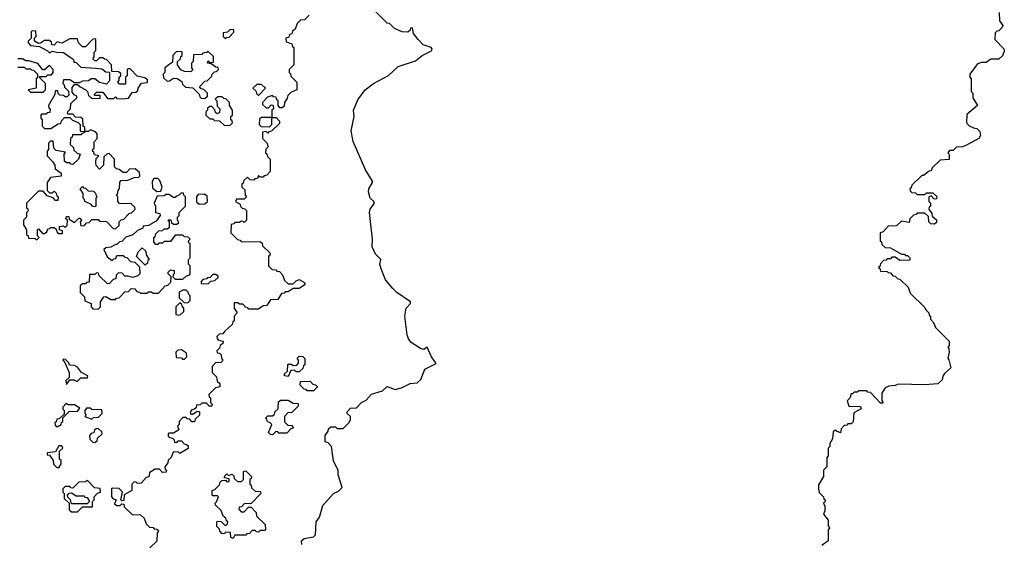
# Model space of a CAD drawing. Extents: x 2106670 to 2323771, y 35271 to 224896.
# Tile 217 of 256: x 2310856 to 2317120, y 51755 to 55082. Entities that reach past the tile are written whole.
import ezdxf

# ---------------------------------------------------------------- set-up
doc = ezdxf.new("R2010")
doc.units = 0

msp = doc.modelspace()

# ---------------------------------------------------------------- linework, layer by layer
at = {"layer": '0CON20XD'}
for points in [[(2313477, 54883), (2313480, 54895), (2313473.3, 54905), (2313422.6, 54922.6), (2313392, 54955), (2313362.5, 54995), (2313355, 55030), (2313341.7, 55028.3), (2313340, 55015), (2313325, 55003.3), (2313290, 55005), (2313240, 55025), (2313208.3, 55058.3), (2313195, 55060), (2313110, 55145)], [(2317088.3, 55128.3), (2317090, 55075), (2317110, 55045), (2317105, 55030), (2317085, 55010), (2317071.7, 55008.3), (2317061.7, 54998.3), (2317060, 54955), (2317120, 54895), (2317120, 54875), (2317111.7, 54868.3), (2317110, 54855), (2317085, 54830), (2317035, 54830), (2317005, 54810), (2316975, 54810), (2316950, 54800), (2316900, 54735), (2316900, 54715), (2316910, 54705), (2316910, 54625), (2316920, 54615), (2316920, 54585), (2316950, 54535), (2316881.7, 54478.3), (2316880, 54425), (2316896.4, 54406.4), (2316925, 54392.5), (2316945, 54390), (2316965, 54370), (2316967.5, 54345), (2316957.5, 54325), (2316875, 54280), (2316855, 54272.5), (2316815, 54270), (2316795, 54250), (2316771.7, 54248.3), (2316760, 54235), (2316770, 54225), (2316768.3, 54191.7), (2316711.7, 54188.3), (2316661.7, 54138.3), (2316655, 54120), (2316641.7, 54118.3), (2316605, 54090), (2316595, 54090), (2316531.7, 54028.3), (2316528.3, 54011.7), (2316520, 54005), (2316521.7, 53991.7), (2316531.7, 53981.7), (2316555, 53980), (2316565, 53970), (2316615, 53970), (2316625, 53980), (2316665, 53980), (2316688.3, 53958.3), (2316690, 53945), (2316685, 53940), (2316671.7, 53941.7), (2316655, 53960), (2316640, 53955), (2316640, 53925), (2316650, 53915), (2316650, 53895), (2316641.7, 53888.3), (2316640, 53875), (2316658.3, 53848.3), (2316661.7, 53831.7), (2316688.3, 53808.3), (2316688.3, 53791.7), (2316675, 53780), (2316651.7, 53781.7), (2316640, 53795), (2316638.3, 53828.3), (2316615, 53850), (2316565, 53850), (2316558.3, 53841.7), (2316541.7, 53838.3), (2316520, 53815)], [(2312698.3, 55111.7), (2312668.3, 55081.7), (2312641.7, 55078.3), (2312621.7, 55058.3), (2312608.3, 55021.7), (2312591.7, 55008.3), (2312588.3, 54991.7), (2312571.7, 54988.3), (2312568.3, 54971.7), (2312550, 54965), (2312551.7, 54941.7), (2312588.3, 54928.3), (2312591.7, 54911.7), (2312600, 54905), (2312600, 54795), (2312570, 54765), (2312570, 54745), (2312578.3, 54738.3), (2312581.7, 54721.7), (2312620, 54685), (2312620, 54635), (2312581.7, 54618.3), (2312561.7, 54598.3), (2312558.3, 54581.7), (2312540, 54555), (2312538.3, 54531.7), (2312525, 54520), (2312511.7, 54521.7), (2312500, 54535), (2312500, 54565), (2312491.7, 54571.7), (2312488.3, 54588.3), (2312471.7, 54591.7), (2312465, 54600), (2312431.7, 54588.3), (2312400, 54555), (2312401.7, 54541.7), (2312425, 54520), (2312438.3, 54521.7), (2312455, 54540), (2312468.3, 54538.3), (2312470, 54515), (2312460, 54505), (2312460, 54460), (2312488.3, 54458.3), (2312510, 54435), (2312508.3, 54421.7), (2312458.3, 54371.7), (2312441.7, 54368.3), (2312435, 54360), (2312425, 54370), (2312400, 54365), (2312400, 54325), (2312430, 54295), (2312431.7, 54281.7), (2312440, 54275), (2312421.7, 54258.3), (2312420, 54235), (2312428.3, 54228.3), (2312431.7, 54211.7), (2312450, 54195), (2312450, 54115), (2312428.3, 54091.7), (2312411.7, 54088.3), (2312405, 54080), (2312385, 54080), (2312375, 54090), (2312368.3, 54071.7), (2312351.7, 54068.3), (2312345, 54060), (2312321.7, 54061.7), (2312305, 54080), (2312281.7, 54058.3), (2312278.3, 54041.7), (2312270, 54035), (2312270, 54015), (2312288.3, 53998.3), (2312290, 53965), (2312300, 53955), (2312285, 53940), (2312235, 53940), (2312230, 53925), (2312258.3, 53908.3), (2312261.7, 53891.7), (2312271.7, 53881.7), (2312288.3, 53878.3), (2312298.3, 53868.3), (2312300, 53805), (2312285, 53790), (2312278.3, 53798.3), (2312265, 53800), (2312255, 53790), (2312225, 53790), (2312218.3, 53781.7), (2312201.7, 53778.3), (2312200, 53725), (2312241.7, 53681.7), (2312258.3, 53678.3), (2312265, 53670), (2312388.3, 53668.3), (2312398.3, 53658.3), (2312401.7, 53641.7), (2312450, 53595), (2312448.3, 53581.7), (2312440, 53575), (2312440, 53515), (2312461.7, 53491.7), (2312485, 53490), (2312491.7, 53481.7), (2312508.3, 53478.3), (2312528.3, 53458.3), (2312541.7, 53421.7), (2312565, 53400), (2312595, 53400), (2312615, 53420), (2312635, 53427.5), (2312668.3, 53408.3), (2312670, 53395), (2312635, 53370), (2312595, 53370), (2312565, 53350), (2312545, 53350), (2312538.3, 53341.7), (2312521.7, 53338.3), (2312498.3, 53301.7), (2312451.7, 53298.3), (2312428.3, 53261.7), (2312405, 53260), (2312375, 53240), (2312315, 53240), (2312308.3, 53248.3), (2312291.7, 53251.7), (2312275, 53270), (2312255, 53270), (2312245, 53280), (2312220, 53280), (2312220, 53245), (2312240, 53215), (2312220, 53195), (2312220, 53165), (2312211.7, 53158.3), (2312208.3, 53141.7), (2312161.7, 53098.3), (2312148.3, 53081.7), (2312125, 53080), (2312110, 53065), (2312111.7, 53051.7), (2312121.7, 53041.7), (2312150, 53035), (2312148.3, 53021.7), (2312131.7, 53008.3), (2312128.3, 52991.7), (2312110, 52975), (2312111.7, 52961.7), (2312128.3, 52958.3), (2312138.3, 52948.3), (2312140, 52925), (2312150, 52915), (2312135, 52900), (2312101.7, 52898.3), (2312080, 52875), (2312080, 52835), (2312108.3, 52808.3), (2312111.7, 52781.7), (2312130, 52765), (2312130, 52745), (2312101.7, 52738.3), (2312060, 52695), (2312061.7, 52681.7), (2312070, 52675), (2312070, 52645), (2312080, 52635), (2312078.3, 52621.7), (2312061.7, 52621.7), (2312045, 52640), (2312015, 52640), (2312005, 52630), (2311981.7, 52628.3), (2311978.3, 52611.7), (2311968.3, 52601.7), (2311951.7, 52598.3), (2311940, 52585), (2311945, 52570), (2311958.3, 52571.7), (2311985, 52590), (2312000, 52585), (2312000, 52565), (2311971.7, 52538.3), (2311968.3, 52521.7), (2311951.7, 52521.7), (2311938.3, 52538.3), (2311921.7, 52541.7), (2311915, 52550), (2311895, 52550), (2311870, 52525), (2311870, 52505), (2311860, 52495), (2311868.3, 52471.7), (2311835, 52450), (2311805, 52450), (2311800, 52445), (2311801.7, 52431.7), (2311811.7, 52421.7), (2311828.3, 52418.3), (2311838.3, 52408.3), (2311841.7, 52391.7), (2311855, 52390), (2311865, 52400), (2311885, 52400), (2311901.7, 52381.7), (2311918.3, 52378.3), (2311928.3, 52368.3), (2311928.3, 52351.7), (2311875, 52320), (2311865, 52330), (2311831.7, 52328.3), (2311820, 52295), (2311801.7, 52278.3), (2311798.3, 52261.7), (2311780, 52235), (2311781.7, 52221.7), (2311790, 52215), (2311788.3, 52201.7), (2311765, 52200), (2311745, 52220), (2311715, 52220), (2311681.7, 52198.3), (2311678.3, 52171.7), (2311661.7, 52168.3), (2311628.3, 52131.7), (2311605, 52130), (2311595, 52140), (2311581.7, 52138.3), (2311570, 52125), (2311570, 52085), (2311521.7, 52058.3), (2311518.3, 52021.7), (2311505, 52020), (2311500, 52025), (2311510, 52075), (2311488.3, 52098.3), (2311445, 52100), (2311440, 52095), (2311440, 52045), (2311451.7, 52031.7), (2311470, 52025), (2311460, 52000), (2311475, 51990), (2311495, 51990), (2311505, 52000), (2311518.3, 51998.3), (2311521.7, 51981.7), (2311571.7, 51931.7), (2311625, 51930), (2311648.3, 51908.3), (2311661.7, 51871.7), (2311681.7, 51851.7), (2311705, 51850), (2311711.7, 51841.7), (2311728.3, 51838.3), (2311740, 51825), (2311730, 51815), (2311728.3, 51761.7), (2311685, 51720)], [(2311270, 54370), (2311270, 54395), (2311260, 54405), (2311258.3, 54448.3), (2311245, 54460), (2311211.7, 54461.7), (2311195, 54480), (2311165, 54480), (2311160, 54485), (2311161.7, 54498.3), (2311180, 54515), (2311181.7, 54548.3), (2311220, 54585), (2311220, 54595), (2311203.3, 54603.3), (2311190.7, 54620.7), (2311190.7, 54649.3), (2311205, 54670), (2311225, 54670), (2311240, 54655), (2311276, 54636), (2311286.7, 54625), (2311295, 54600), (2311315, 54580), (2311368.3, 54581.7), (2311368.3, 54598.3), (2311335, 54600), (2311330, 54605), (2311345, 54620), (2311385, 54620), (2311415, 54580), (2311455, 54580), (2311465, 54590), (2311475, 54580), (2311505, 54577.5), (2311548.3, 54581.7), (2311571.7, 54618.3), (2311595, 54620), (2311608.3, 54631.7), (2311610, 54645), (2311631.7, 54678.3), (2311668.3, 54681.7), (2311668.3, 54698.3), (2311651.7, 54711.7), (2311603, 54723), (2311558.3, 54768.3), (2311545, 54770), (2311540, 54765), (2311540, 54725), (2311530, 54715), (2311528.3, 54671.7), (2311491.7, 54671.7), (2311480, 54685), (2311490, 54695), (2311490, 54715), (2311500, 54725), (2311500, 54740), (2311485, 54750), (2311441.7, 54751.7), (2311440, 54795), (2311408.3, 54828.3), (2311395, 54830), (2311385, 54840), (2311365, 54840), (2311345, 54820), (2311335, 54820), (2311321.7, 54831.7), (2311330, 54845), (2311330, 54875), (2311340, 54885), (2311340, 54955), (2311335, 54960), (2311321.7, 54958.3), (2311275, 54910), (2311255, 54910), (2311230, 54935), (2311225, 54960), (2311175, 54960), (2311125, 54932.5), (2311095, 54940), (2311075, 54920), (2311061.7, 54921.7), (2311058.3, 54938.3), (2311045, 54950), (2311015, 54950), (2310988.3, 54931.7), (2310975, 54930), (2310950, 54945), (2310950, 54965), (2310960, 54975), (2310958.3, 55008.3), (2310935, 55010), (2310930, 55005), (2310930, 54965), (2310910, 54945), (2310910, 54935), (2310925, 54917.5), (2310981.7, 54911.7), (2311033.8, 54883.8), (2311045, 54870), (2311065, 54882.5), (2311090, 54875), (2311135, 54873.8), (2311190, 54835), (2311200, 54825), (2311201.7, 54811.7), (2311215, 54810), (2311245, 54780), (2311337.5, 54772.5), (2311379.2, 54769.2), (2311405, 54750), (2311428.3, 54748.3), (2311427, 54693), (2311408.3, 54671.7), (2311365, 54682.5), (2311335, 54705.7), (2311310, 54705), (2311295, 54692.5), (2311255, 54690), (2311235, 54680), (2311205, 54680), (2311175, 54700), (2311135, 54700), (2311130, 54675), (2311138.3, 54668.3), (2311141.7, 54651.7), (2311167, 54627), (2311168.3, 54601.7), (2311158.3, 54591.7), (2311145, 54590), (2311135, 54600), (2311111.7, 54601.7), (2311101.7, 54611.7), (2311098.3, 54628.3), (2311081.7, 54628.3), (2311080, 54605), (2311040, 54535), (2311041.7, 54521.7), (2311050, 54515), (2311048.3, 54491.7), (2311031.7, 54488.3), (2311025, 54480), (2310995, 54480), (2310990, 54475), (2310990, 54455), (2311000, 54445), (2311000, 54405), (2311015, 54390), (2311055, 54390), (2311101.7, 54418.3), (2311118.3, 54421.7), (2311121.7, 54438.3), (2311141.7, 54458.3), (2311175, 54460), (2311191.7, 54441.7), (2311228.3, 54428.3), (2311240, 54415), (2311241.7, 54371.7), (2311265, 54370), (2311270, 54370)], [(2312165, 54960), (2312171.7, 54968.3), (2312188.3, 54971.7), (2312218.3, 55001.7), (2312218.3, 55018.3), (2312195, 55020), (2312178.3, 55001.7), (2312151.7, 54998.3), (2312150, 54975), (2312165, 54960)], [(2312035, 54580), (2312050, 54595), (2312050, 54615), (2312028.3, 54638.3), (2312011.7, 54641.7), (2312000, 54655), (2312035, 54690), (2312048.3, 54691.7), (2312078.3, 54721.7), (2312080, 54735), (2312095, 54750), (2312108.3, 54751.7), (2312120, 54765), (2312118.3, 54778.3), (2312105, 54780), (2312075, 54800), (2312050, 54805), (2312055, 54820), (2312065, 54810), (2312088.3, 54811.7), (2312088.3, 54848.3), (2312055, 54880), (2312047.5, 54872.5), (2312021.7, 54868.3), (2312015, 54860), (2311961.7, 54858.3), (2311960, 54815), (2311950, 54805), (2311950, 54775), (2311958.3, 54761.7), (2311945, 54750), (2311905, 54752.5), (2311881.7, 54761.7), (2311860, 54795), (2311860, 54815), (2311878.3, 54831.7), (2311881.7, 54848.3), (2311890, 54855), (2311890, 54875), (2311885, 54880), (2311851.7, 54878.3), (2311830, 54855), (2311828.3, 54811.7), (2311780, 54775), (2311780, 54745), (2311770, 54735), (2311771.7, 54711.7), (2311795, 54690), (2311808.3, 54691.7), (2311835, 54710), (2311858.3, 54708.3), (2311888.3, 54688.3), (2311891.7, 54671.7), (2311911.7, 54651.7), (2311958.3, 54648.3), (2311998.3, 54608.3), (2312001.7, 54591.7), (2312011.7, 54581.7), (2312035, 54580)], [(2312651.7, 51741.7), (2312650, 51765), (2312665, 51780), (2312725, 51790), (2312738.3, 51801.7), (2312743.3, 51885), (2312762.5, 51915), (2312785, 51990), (2312853.6, 52066.4), (2312885, 52080), (2312907.5, 52105), (2312882.5, 52185), (2312881.7, 52211.7), (2312853, 52273), (2312840, 52365), (2312818.3, 52388.3), (2312800, 52395), (2312800, 52435), (2312818.3, 52461.7), (2312821.7, 52478.3), (2312835, 52490), (2312865, 52490), (2312875, 52480), (2312915, 52480), (2312950, 52515), (2312960, 52535), (2312960, 52555), (2312940, 52575), (2312940, 52585), (2312961.7, 52608.3), (2312998.3, 52611.7), (2313030, 52645), (2313060, 52660), (2313095, 52697.5), (2313165, 52720), (2313193, 52747), (2313245, 52727.5), (2313285, 52737.5), (2313340, 52765), (2313385, 52770), (2313408.3, 52791.7), (2313433.6, 52856.4), (2313506.4, 52893.6), (2313475.8, 52935.8), (2313448.3, 52998.3), (2313426.7, 52983.3), (2313405, 52988.8), (2313347.5, 53027.5), (2313330.7, 53050.7), (2313320.8, 53075), (2313305.8, 53195), (2313314.1, 53245.9), (2313343.3, 53275), (2313343.3, 53285), (2313254.6, 53344.6), (2313229.8, 53369.8), (2313184.2, 53425), (2313155.9, 53495.9), (2313146.7, 53525), (2313153.3, 53555), (2313120.2, 53590.2), (2313097.5, 53635), (2313100.6, 53685), (2313081.9, 53855), (2313086, 53875), (2313112.5, 53915), (2313110, 53925), (2313085, 53946.7), (2313074.4, 53985.6), (2313077.1, 54005), (2313100, 54045), (2313100, 54055), (2313055.7, 54125.7), (2312977.3, 54307.3), (2312964.2, 54375), (2312983.8, 54465), (2312979.2, 54505), (2313007.3, 54572.7), (2313054.3, 54635.7), (2313106.7, 54675), (2313203.2, 54726.8), (2313265, 54784.2), (2313375, 54819.2), (2313416.3, 54853.7), (2313477, 54883)], [(2310845, 54780), (2310885, 54780), (2310895, 54770), (2310925, 54770), (2310931.7, 54761.7), (2310945, 54760), (2310970, 54735), (2310970, 54715), (2310960, 54705), (2310960, 54645), (2310910, 54635), (2310925, 54620), (2311005, 54620), (2311020, 54635), (2311020, 54675), (2310980, 54715), (2310985, 54720), (2311025, 54720), (2311035, 54730), (2311058.3, 54731.7), (2311070, 54745), (2311070, 54765), (2311045, 54790), (2311015, 54762.5), (2311003, 54763), (2310972.5, 54802.5), (2310915, 54820), (2310895, 54820), (2310875, 54832.5), (2310845, 54832.5)], [(2312375, 54600), (2312420, 54645), (2312395, 54670), (2312365, 54670), (2312340, 54645), (2312358.3, 54628.3), (2312361.7, 54611.7), (2312375, 54600)], [(2312158.3, 54408.3), (2312195, 54410), (2312210, 54425), (2312208.3, 54438.3), (2312200, 54445), (2312200, 54465), (2312210, 54475), (2312210, 54505), (2312190, 54535), (2312190, 54555), (2312168.3, 54578.3), (2312155, 54580), (2312145, 54590), (2312115, 54590), (2312100, 54575), (2312110, 54565), (2312111.7, 54531.7), (2312130, 54515), (2312128.3, 54491.7), (2312111.7, 54481.7), (2312101.7, 54491.7), (2312098.3, 54508.3), (2312078.3, 54528.3), (2312065, 54530), (2312051.7, 54518.3), (2312050, 54505), (2312040, 54495), (2312040, 54475), (2312065, 54450), (2312085, 54450), (2312095, 54440), (2312128.3, 54438.3), (2312158.3, 54408.3)], [(2312445, 54400), (2312460, 54415), (2312460, 54460), (2312395, 54460), (2312381.7, 54448.3), (2312380, 54415), (2312391.7, 54401.7), (2312445, 54400)], [(2310965, 53680), (2310980, 53695), (2310970, 53705), (2310970, 53745), (2310975, 53750), (2311001.7, 53721.7), (2311015, 53720), (2311028.3, 53731.7), (2311035, 53750), (2311048.3, 53751.7), (2311055, 53760), (2311075, 53760), (2311088.3, 53748.3), (2311091.7, 53731.7), (2311101.7, 53721.7), (2311128.3, 53721.7), (2311128.3, 53738.3), (2311110, 53745), (2311110, 53765), (2311135, 53770), (2311145, 53760), (2311158.3, 53771.7), (2311160, 53805), (2311150, 53815), (2311155, 53830), (2311168.3, 53828.3), (2311171.7, 53811.7), (2311205, 53790), (2311231.7, 53818.3), (2311238.3, 53818.3), (2311250, 53805), (2311240, 53795), (2311245, 53770), (2311268.3, 53771.7), (2311281.7, 53788.3), (2311298.3, 53791.7), (2311315, 53810), (2311355, 53810), (2311365, 53800), (2311408.3, 53798.3), (2311451.7, 53751.7), (2311465, 53750), (2311488.3, 53771.7), (2311490, 53795), (2311501.7, 53808.3), (2311518.3, 53811.7), (2311551.7, 53848.3), (2311568.3, 53851.7), (2311590, 53875), (2311588.3, 53888.3), (2311565, 53910), (2311491.7, 53911.7), (2311480, 53925), (2311480, 53955), (2311470, 53965), (2311478.3, 53971.7), (2311482.5, 53995), (2311491.7, 54008.3), (2311492.5, 54047.5), (2311501.7, 54058.3), (2311545, 54060), (2311585, 54077.5), (2311615, 54080), (2311620, 54085), (2311618.3, 54108.3), (2311591.7, 54131.7), (2311555, 54130), (2311535, 54110), (2311515, 54110), (2311488.3, 54128.3), (2311471.7, 54131.7), (2311460, 54145), (2311460, 54195), (2311425, 54230), (2311411.7, 54228.3), (2311391.7, 54208.3), (2311390, 54155), (2311365, 54130), (2311343, 54153), (2311340, 54175), (2311342.5, 54197.5), (2311360, 54215), (2311331.7, 54221.7), (2311328.3, 54238.3), (2311320, 54245), (2311321.7, 54258.3), (2311330, 54265), (2311330, 54305), (2311350, 54325), (2311350, 54355), (2311338.3, 54368.3), (2311305, 54380), (2311295, 54370), (2311270, 54370), (2311268.3, 54361.7), (2311251.7, 54358.3), (2311245, 54350), (2311191.7, 54348.3), (2311190, 54335), (2311180, 54325), (2311178.3, 54288.3), (2311198.3, 54268.3), (2311201.7, 54251.7), (2311221.7, 54231.7), (2311240, 54225), (2311230, 54195), (2311195, 54160), (2311181.7, 54161.7), (2311175, 54170), (2311155, 54170), (2311141.7, 54181.7), (2311140, 54225), (2311148.3, 54238.3), (2311089.2, 54249.2), (2311073.3, 54265), (2311068.3, 54308.3), (2311051.7, 54308.3), (2311040, 54295), (2311040, 54255), (2311030, 54245), (2311030, 54215), (2311065, 54180), (2311080, 54155), (2311081.7, 54131.7), (2311120, 54105), (2311120, 54085), (2311051.7, 54078.3), (2311030, 54045), (2311030, 53995), (2311045, 53980), (2311065, 53980), (2311075, 53990), (2311088.3, 53978.3), (2311091.7, 53961.7), (2311100, 53955), (2311098.3, 53931.7), (2311085, 53930), (2311068.3, 53948.3), (2311031.7, 53961.7), (2311005, 53990), (2310975, 53990), (2310900, 53915), (2310900, 53885), (2310908.3, 53878.3), (2310910, 53865), (2310900, 53855), (2310900, 53825), (2310880, 53805), (2310880, 53775), (2310900, 53745), (2310900, 53715), (2310910, 53705), (2310911.7, 53691.7), (2310955, 53690), (2310965, 53680)], [(2311728.3, 53988.3), (2311755, 53990), (2311762.5, 54015), (2311748.3, 54058.3), (2311735, 54070), (2311710, 54070), (2311698.3, 54051.7), (2311701.7, 54011.7), (2311728.3, 53988.3)], [(2311335, 53890), (2311321.7, 53891.7), (2311308.3, 53908.3), (2311270, 53925), (2311268.3, 53938.3), (2311260, 53945), (2311260, 53975), (2311240, 54005), (2311255, 54020), (2311261.7, 54011.7), (2311275, 54010), (2311291.7, 53991.7), (2311325, 53990), (2311338.3, 53978.3), (2311341.7, 53961.7), (2311350, 53955), (2311340, 53945), (2311340, 53895), (2311335, 53890)], [(2311355, 53240), (2311370, 53255), (2311370, 53285), (2311391.7, 53318.3), (2311405, 53320), (2311435, 53300), (2311465, 53300), (2311471.7, 53308.3), (2311488.3, 53311.7), (2311525, 53350), (2311548.3, 53351.7), (2311565, 53370), (2311588.3, 53368.3), (2311601.7, 53351.7), (2311618.3, 53348.3), (2311625, 53340), (2311665, 53340), (2311675, 53350), (2311695, 53350), (2311705, 53340), (2311738.3, 53341.7), (2311781.7, 53388.3), (2311798.3, 53391.7), (2311818.3, 53411.7), (2311820, 53445), (2311800, 53465), (2311800, 53475), (2311815, 53490), (2311840, 53485), (2311840, 53465), (2311831.7, 53458.3), (2311830, 53445), (2311845, 53430), (2311895, 53430), (2311915, 53450), (2311940, 53460), (2311940, 53515), (2311930, 53525), (2311930, 53555), (2311940, 53565), (2311940, 53655), (2311931.7, 53661.7), (2311930, 53675), (2311940, 53685), (2311928.3, 53698.3), (2311905, 53700), (2311895, 53710), (2311845, 53710), (2311815, 53670), (2311775, 53670), (2311765, 53660), (2311741.7, 53658.3), (2311735, 53650), (2311721.7, 53651.7), (2311710, 53665), (2311710, 53695), (2311718.3, 53701.7), (2311721.7, 53718.3), (2311741.7, 53738.3), (2311765, 53740), (2311775, 53750), (2311795, 53750), (2311808.3, 53761.7), (2311810, 53795), (2311801.7, 53808.3), (2311818.3, 53808.3), (2311821.7, 53791.7), (2311835, 53780), (2311855, 53780), (2311868.3, 53791.7), (2311860, 53805), (2311860, 53825), (2311870, 53835), (2311870, 53855), (2311910, 53895), (2311910, 53955), (2311900, 53965), (2311898.3, 53978.3), (2311885, 53980), (2311865, 53960), (2311851.7, 53958.3), (2311845, 53950), (2311835, 53950), (2311805, 53970), (2311785, 53970), (2311775, 53960), (2311731.7, 53958.3), (2311712.5, 53915), (2311720, 53895), (2311720, 53855), (2311748.3, 53848.3), (2311750, 53835), (2311725, 53800), (2311675, 53772.5), (2311641.7, 53768.3), (2311640, 53755), (2311605, 53740), (2311577, 53713), (2311531.7, 53698.3), (2311505, 53670), (2311491.7, 53668.3), (2311475, 53650), (2311465, 53650), (2311437, 53633), (2311405, 53630), (2311391.7, 53618.3), (2311411.7, 53571.7), (2311445, 53550), (2311455, 53560), (2311468.3, 53561.7), (2311475, 53580), (2311515, 53580), (2311521.7, 53571.7), (2311538.3, 53568.3), (2311561.7, 53541.7), (2311588.3, 53538.3), (2311618.3, 53508.3), (2311620, 53465), (2311608.3, 53451.7), (2311575, 53440), (2311545, 53450), (2311525, 53450), (2311508.3, 53468.3), (2311485, 53470), (2311470, 53455), (2311468.3, 53431.7), (2311451.7, 53428.3), (2311428.3, 53401.7), (2311415, 53400), (2311361.7, 53451.7), (2311358.3, 53468.3), (2311345, 53470), (2311335, 53460), (2311300, 53460), (2311298.3, 53411.7), (2311281.7, 53408.3), (2311275, 53400), (2311255, 53400), (2311241.7, 53388.3), (2311240, 53345), (2311268.3, 53318.3), (2311271.7, 53291.7), (2311310, 53275), (2311310, 53255), (2311321.7, 53241.7), (2311355, 53240)], [(2311998.3, 53908.3), (2312035, 53910), (2312050, 53925), (2312048.3, 53958.3), (2312031.7, 53971.7), (2311991.7, 53968.3), (2311980, 53955), (2311981.7, 53921.7), (2311998.3, 53908.3)], [(2316520, 53815), (2316515, 53790), (2316465, 53800), (2316435, 53770), (2316381.7, 53768.3), (2316348.3, 53731.7), (2316330, 53725), (2316330, 53675), (2316338.3, 53668.3), (2316341.7, 53651.7), (2316361.7, 53631.7), (2316395, 53630), (2316465, 53590), (2316485, 53590), (2316491.7, 53581.7), (2316505, 53580), (2316520, 53565), (2316518.3, 53551.7), (2316455, 53550), (2316425, 53570), (2316405, 53570), (2316395, 53560), (2316375, 53560), (2316368.3, 53551.7), (2316351.7, 53548.3), (2316331.7, 53528.3), (2316328.3, 53511.7), (2316320, 53505), (2316328.3, 53498.3), (2316331.7, 53481.7), (2316375, 53480), (2316381.7, 53471.7), (2316395, 53470), (2316411.7, 53451.7), (2316425, 53450), (2316441.7, 53431.7), (2316455, 53430), (2316508.3, 53378.3), (2316521.7, 53341.7), (2316615, 53250), (2316620, 53235), (2316640, 53215), (2316641.7, 53201.7), (2316650, 53195), (2316650, 53175), (2316670, 53155), (2316681.7, 53121.7), (2316770, 53035), (2316768.3, 53008.3), (2316760, 52995), (2316767, 52987), (2316770, 52965), (2316760, 52925), (2316767, 52917), (2316780, 52865), (2316740, 52830), (2316728.3, 52811.7), (2316725, 52790), (2316696.4, 52763.6), (2316615, 52757.5), (2316445, 52762.5), (2316425, 52752.5), (2316385, 52750), (2316361.7, 52738.3), (2316340, 52705), (2316340, 52655), (2316350, 52645), (2316345, 52640), (2316331.7, 52641.7), (2316268.3, 52708.3), (2316251.7, 52711.7), (2316245, 52720), (2316195, 52720), (2316185, 52710), (2316165, 52710), (2316155, 52700), (2316145, 52700), (2316138.3, 52671.7), (2316120, 52655), (2316131.7, 52621.7), (2316205, 52620), (2316210, 52605), (2316161.7, 52578.3), (2316158.3, 52521.7), (2316145, 52510), (2316125, 52510), (2316118.3, 52501.7), (2316101.7, 52498.3), (2316081.7, 52478.3), (2316078.3, 52451.7), (2316051.7, 52461.7), (2316045, 52470), (2316031.7, 52458.3), (2316027, 52413), (2316010, 52385), (2316010, 52365), (2316000, 52355), (2316000, 52305), (2315990, 52295), (2315990, 52235), (2315970, 52215), (2315970, 52175), (2315938.3, 52121.7), (2315937.5, 52095), (2315941.7, 52071.7), (2315970, 52045), (2315971.7, 52031.7), (2315980, 52025), (2315980, 52015), (2315970, 52005), (2315977.5, 51985), (2315977.5, 51955), (2315970, 51935), (2316000, 51895), (2316000, 51865), (2316007.5, 51845), (2316000, 51835), (2316000, 51765), (2315960, 51735)], [(2311655, 53520), (2311600, 53575), (2311610, 53605), (2311635, 53630), (2311658.3, 53608.3), (2311660, 53585), (2311680, 53555), (2311671.7, 53548.3), (2311668.3, 53531.7), (2311655, 53520)], [(2312055, 53400), (2312071.7, 53418.3), (2312098.3, 53421.7), (2312118.3, 53441.7), (2312118.3, 53448.3), (2312105, 53460), (2312085, 53460), (2312068.3, 53441.7), (2312051.7, 53438.3), (2312048.3, 53431.7), (2312021.7, 53428.3), (2312010, 53415), (2312011.7, 53401.7), (2312055, 53400)], [(2311925, 53280), (2311940, 53295), (2311940, 53325), (2311931.7, 53331.7), (2311928.3, 53348.3), (2311915, 53360), (2311895, 53360), (2311871.7, 53348.3), (2311871.7, 53311.7), (2311901.7, 53281.7), (2311925, 53280)], [(2311875, 53200), (2311900, 53225), (2311900, 53245), (2311891.7, 53251.7), (2311888.3, 53268.3), (2311875, 53280), (2311850, 53255), (2311850, 53205), (2311875, 53200)], [(2311905, 52920), (2311920, 52935), (2311918.3, 52958.3), (2311885, 52980), (2311861.7, 52978.3), (2311850, 52965), (2311851.7, 52931.7), (2311885, 52930), (2311891.7, 52921.7), (2311905, 52920)], [(2312565, 52810), (2312540, 52815), (2312541.7, 52828.3), (2312560, 52845), (2312561.7, 52888.3), (2312585, 52890), (2312595, 52880), (2312618.3, 52881.7), (2312630, 52895), (2312630, 52915), (2312621.7, 52928.3), (2312635, 52940), (2312658.3, 52938.3), (2312670, 52925), (2312670, 52885), (2312661.7, 52878.3), (2312658.3, 52861.7), (2312635, 52840), (2312615, 52840), (2312605, 52850), (2312581.7, 52848.3), (2312565, 52810)], [(2311155, 52760), (2311175, 52790), (2311201.7, 52788.3), (2311221.7, 52778.3), (2311245, 52802.5), (2311288.3, 52801.7), (2311290, 52815), (2311250, 52835), (2311225, 52870), (2311205, 52880), (2311172.5, 52882.5), (2311168.3, 52898.3), (2311148.3, 52918.3), (2311135, 52920), (2311130, 52915), (2311138.3, 52908.3), (2311170, 52835), (2311170, 52805), (2311150, 52785), (2311155, 52760)], [(2312725, 52720), (2312685, 52720), (2312678.3, 52728.3), (2312665, 52730), (2312640, 52755), (2312641.7, 52778.3), (2312705, 52780), (2312721.7, 52761.7), (2312738.3, 52758.3), (2312750, 52745), (2312725, 52720)], [(2311095, 52490), (2311120, 52505), (2311121.7, 52518.3), (2311130, 52525), (2311131.7, 52548.3), (2311171.7, 52588.3), (2311225, 52590), (2311238.3, 52608.3), (2311205, 52630), (2311165, 52630), (2311151.7, 52638.3), (2311130, 52615), (2311131.7, 52601.7), (2311140, 52595), (2311138.3, 52571.7), (2311108.3, 52541.7), (2311091.7, 52538.3), (2311088.3, 52521.7), (2311080, 52515), (2311081.7, 52501.7), (2311095, 52490)], [(2312465, 52440), (2312451.7, 52441.7), (2312440, 52455), (2312460, 52505), (2312448.3, 52518.3), (2312431.7, 52521.7), (2312428.3, 52538.3), (2312420, 52545), (2312435, 52560), (2312465, 52560), (2312478.3, 52571.7), (2312481.7, 52588.3), (2312500, 52605), (2312501.7, 52648.3), (2312515, 52660), (2312565, 52660), (2312595, 52640), (2312628.3, 52638.3), (2312628.3, 52621.7), (2312588.3, 52581.7), (2312561.7, 52578.3), (2312540, 52555), (2312541.7, 52521.7), (2312561.7, 52501.7), (2312588.3, 52498.3), (2312598.3, 52481.7), (2312581.7, 52478.3), (2312555, 52450), (2312505, 52450), (2312498.3, 52458.3), (2312485, 52460), (2312465, 52440)], [(2311315, 52540), (2311325, 52550), (2311358.3, 52551.7), (2311380, 52575), (2311378.3, 52598.3), (2311315, 52600), (2311305, 52610), (2311281.7, 52608.3), (2311270, 52595), (2311270, 52575), (2311280, 52565), (2311270, 52555), (2311315, 52540)], [(2311335, 52390), (2311348.3, 52401.7), (2311351.7, 52418.3), (2311380, 52445), (2311378.3, 52458.3), (2311355, 52480), (2311341.7, 52478.3), (2311331.7, 52468.3), (2311328.3, 52451.7), (2311311.7, 52448.3), (2311300, 52435), (2311301.7, 52411.7), (2311321.7, 52391.7), (2311335, 52390)], [(2311105, 52230), (2311120, 52255), (2311120, 52275), (2311110, 52285), (2311110, 52335), (2311130, 52355), (2311125, 52370), (2311105, 52370), (2311085, 52330), (2311030, 52325), (2311031.7, 52311.7), (2311045, 52310), (2311070, 52275), (2311071.7, 52251.7), (2311091.7, 52231.7), (2311105, 52230)], [(2312215, 51780), (2312200, 51785), (2312198.3, 51818.3), (2312165, 51820), (2312158.3, 51811.7), (2312145, 51810), (2312130, 51825), (2312128.3, 51838.3), (2312110, 51855), (2312110, 51885), (2312115, 51890), (2312138.3, 51888.3), (2312165, 51860), (2312178.3, 51871.7), (2312180, 51885), (2312171.7, 51891.7), (2312168.3, 51908.3), (2312151.7, 51921.7), (2312138.3, 51958.3), (2312101.7, 51991.7), (2312100, 52005), (2312108.3, 52011.7), (2312120, 52045), (2312115, 52050), (2312085, 52050), (2312080, 52055), (2312080, 52085), (2312098.3, 52091.7), (2312128.3, 52121.7), (2312131.7, 52138.3), (2312141.7, 52148.3), (2312165, 52150), (2312175, 52140), (2312188.3, 52141.7), (2312188.3, 52158.3), (2312160, 52165), (2312161.7, 52178.3), (2312175, 52190), (2312185, 52180), (2312208.3, 52188.3), (2312218.3, 52178.3), (2312221.7, 52161.7), (2312241.7, 52141.7), (2312268.3, 52141.7), (2312280, 52155), (2312280, 52205), (2312295, 52210), (2312330, 52175), (2312328.3, 52161.7), (2312320, 52155), (2312320, 52125), (2312328.3, 52118.3), (2312331.7, 52101.7), (2312355, 52080), (2312388.3, 52078.3), (2312390, 52065), (2312328.3, 52001.7), (2312285, 52000), (2312268.3, 51981.7), (2312251.7, 51978.3), (2312250, 51965), (2312265, 51950), (2312285, 51950), (2312311.7, 51978.3), (2312328.3, 51978.3), (2312360, 51945), (2312361.7, 51921.7), (2312418.3, 51868.3), (2312420, 51835), (2312415, 51830), (2312385, 51830), (2312375, 51820), (2312361.7, 51821.7), (2312355, 51830), (2312335, 51830), (2312318.3, 51811.7), (2312301.7, 51808.3), (2312295, 51800), (2312225, 51800), (2312215, 51780)], [(2311225, 51950), (2311255, 51980), (2311320, 51980), (2311320, 52015), (2311330, 52025), (2311330, 52045), (2311351.7, 52068.3), (2311370, 52075), (2311368.3, 52098.3), (2311331.7, 52101.7), (2311285, 52150), (2311275, 52140), (2311231.7, 52138.3), (2311195, 52100), (2311181.7, 52101.7), (2311175, 52110), (2311145, 52110), (2311130, 52095), (2311130, 52075), (2311140, 52065), (2311140, 52035), (2311170, 52005), (2311171.7, 51961.7), (2311185, 51950), (2311225, 51950)], [(2311285, 52000), (2311185, 52000), (2311180, 52025), (2311161.7, 52041.7), (2311160, 52055), (2311171.7, 52068.3), (2311185, 52070), (2311215, 52050), (2311265, 52050), (2311271.7, 52041.7), (2311285, 52040), (2311300, 52015), (2311285, 52000)]]:
    msp.add_lwpolyline(points, dxfattribs=at)

doc.saveas('drawing.dxf')
